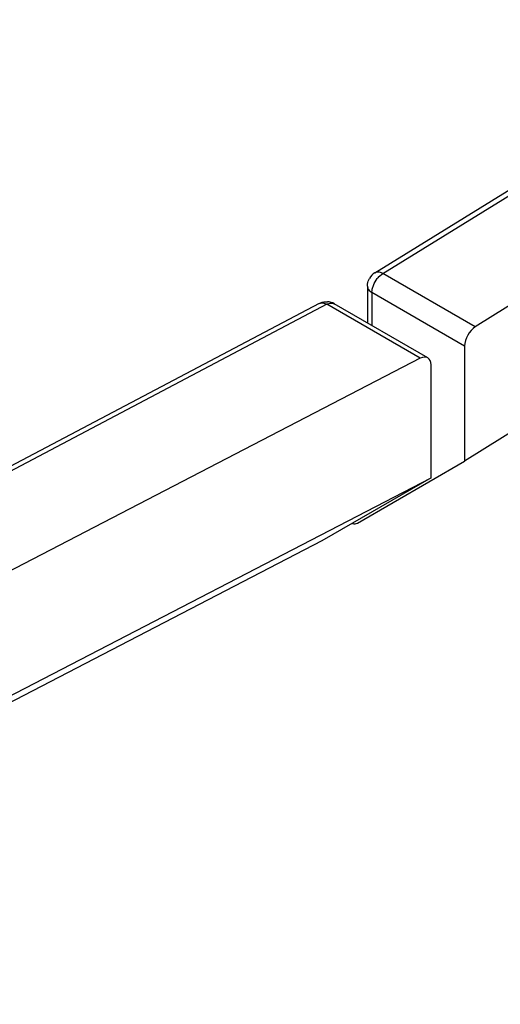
# Model space of a CAD drawing. Header units: inches. Extents: x 0 to 22, y 0 to 17.
# Tile 13 of 38: x 4.264 to 4.418, y 10.491 to 10.806. Entities that reach past the tile are written whole.
import ezdxf

# ---------------------------------------------------------------- set-up
doc = ezdxf.new("R2010")
doc.units = ezdxf.units.IN
doc.header["$LTSCALE"] = 1.21
doc.header["$MEASUREMENT"] = 0
doc.layers.get('0').update_dxf_attribs({"linetype": 'CONTINUOUS'})

msp = doc.modelspace()

# ---------------------------------------------------------------- linework, layer by layer
at = {"color": 7, "linetype": 'CONTINUOUS'}
for p, q in [((4.37811, 10.72506), (4.69643, 10.92179)), ((4.38064, 10.72483), (4.69896, 10.92157)), ((4.72633, 10.90577), (4.41026, 10.70773)), ((4.72779, 10.86585), (4.40687, 10.66478)), ((4.37934, 10.72375), (4.38064, 10.72483)), ((4.41026, 10.70773), (4.38064, 10.72483)), ((4.37574, 10.7208), (4.37574, 10.70905)), ((4.37574, 10.7208), (4.37591, 10.72005)), ((4.40687, 10.70163), (4.3772, 10.71876)), ((4.3772, 10.71876), (4.3772, 10.7082)), ((4.36032, 10.71525), (4.08237, 10.56865)), ((4.36032, 10.71525), (4.36108, 10.71545)), ((4.36446, 10.71538), (4.36516, 10.71516)), ((4.3951, 10.69787), (4.36516, 10.71515)), ((4.36278, 10.71498), (4.08483, 10.56838)), ((4.39268, 10.69771), (4.36278, 10.71498)), ((4.40687, 10.70163), (4.40687, 10.66478)), ((4.39268, 10.69771), (4.11232, 10.5525)), ((4.39615, 10.65941), (4.39615, 10.69557)), ((4.37256, 10.64497), (4.40687, 10.66478)), ((4.11045, 10.51143), (4.39615, 10.65941)), ((4.39615, 10.65941), (4.36122, 10.63923)), ((4.36122, 10.63923), (4.0749, 10.49093))]:
    msp.add_line(p, q, dxfattribs=at)
for centre, radius, start, end in [((4.38072, 10.72081), 0.00498, 121.6839, 150.644), ((4.3851, 10.71838), 0.00787, 136.9727, 141.9628), ((4.36266, 10.71084), 0.00498, 59.9601, 86.0744)]:
    msp.add_arc(centre, radius, start, end, dxfattribs=at)
for centre, major_axis, ratio, start_param, end_param in [((4.41035, 10.70371), (0.00244, 0.00436), 0.568193, 0.804015, 2.348632), ((4.39255, 10.69356), (0.00257, 0.00429), 0.587318, 5.506872, 7.042762), ((4.37006, 10.6493), (-0.0025, 0.00433), 0.577094, -3.674532, -3.141422)]:
    msp.add_ellipse(centre, major_axis=major_axis, ratio=ratio, start_param=start_param, end_param=end_param, dxfattribs=at)
for points, knots in [([(4.38064, 10.72483), (4.38042, 10.72496), (4.37997, 10.72516), (4.37929, 10.72532), (4.37865, 10.7253), (4.37827, 10.72516), (4.37811, 10.72506)], [0, 0, 0, 0, 0.290627, 0.551591, 0.784553, 1, 1, 1, 1]), ([(4.37574, 10.7208), (4.37574, 10.72101), (4.37579, 10.72186), (4.37607, 10.7227), (4.37638, 10.72326)], [0, 0, 0, 0, 0.249075, 1, 1, 1, 1]), ([(4.3772, 10.71876), (4.3772, 10.71913), (4.37729, 10.7199), (4.37775, 10.72145), (4.37838, 10.72256), (4.3789, 10.72323)], [0, 0, 0, 0, 0.227486, 0.477522, 1, 1, 1, 1]), ([(4.37591, 10.72005), (4.37597, 10.71992), (4.37629, 10.7194), (4.37679, 10.719), (4.3772, 10.71876)], [0, 0, 0, 0, 0.225664, 1, 1, 1, 1]), ([(4.36032, 10.71525), (4.36073, 10.71546), (4.36161, 10.71578), (4.36254, 10.71584), (4.363, 10.71581)], [0, 0, 0, 0, 0.498331, 1, 1, 1, 1]), ([(4.36108, 10.71545), (4.36122, 10.71546), (4.36181, 10.71544), (4.36239, 10.71521), (4.36278, 10.71498)], [0, 0, 0, 0, 0.228046, 1, 1, 1, 1]), ([(4.36278, 10.71498), (4.36292, 10.71505), (4.36345, 10.7153), (4.36404, 10.71542), (4.36446, 10.71538)], [0, 0, 0, 0, 0.276693, 1, 1, 1, 1])]:
    msp.add_open_spline(points, degree=3, knots=knots, dxfattribs=at)

doc.saveas('drawing.dxf')
